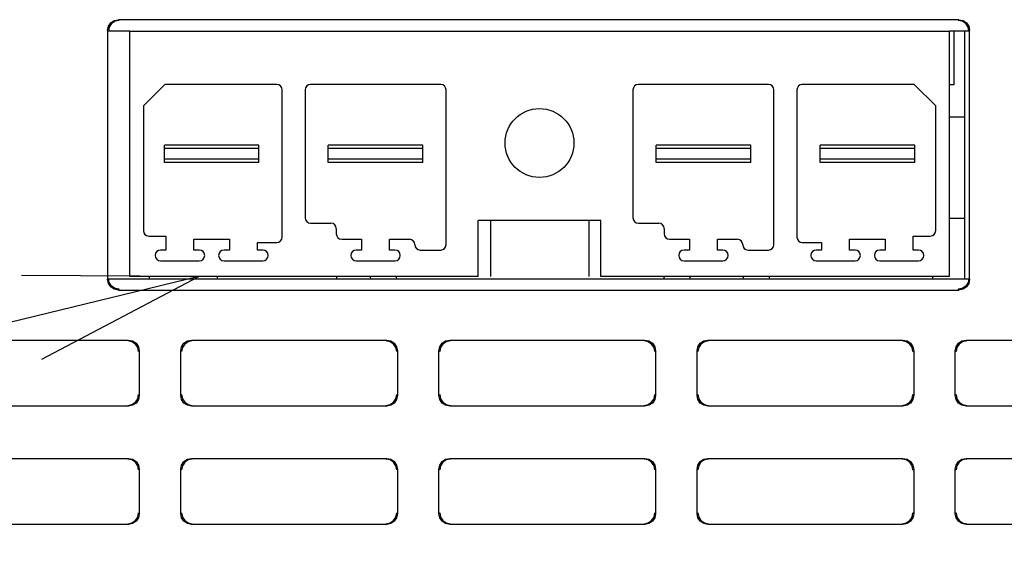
# Model space of a CAD drawing. Extents: x 0 to 1680, y 0 to 1188.
# Tile 41 of 53: x 1272 to 1318, y 1088 to 1113. Entities that reach past the tile are written whole.
import ezdxf

# ---------------------------------------------------------------- set-up
doc = ezdxf.new("R2010")
doc.units = 0
doc.header["$LTSCALE"] = 92.4
doc.layers.get('0').update_dxf_attribs({"linetype": 'CONTINUOUS'})
for name, color, linetype in [('02___PRT_ALL_AXES', 7, 'CONTINUOUS'), ('06__ASM_ALL_SURFS', 7, 'CONTINUOUS'), ('ALL_AXIS', 7, 'CONTINUOUS'), ('ALL_FEATURES', 7, 'CONTINUOUS'), ('ALL_NOTE', 7, 'CONTINUOUS')]:
    doc.layers.add(name, color=color, linetype=linetype)

msp = doc.modelspace()

# ---------------------------------------------------------------- linework, layer by layer
at = {"color": 7, "linetype": 'CONTINUOUS'}
for p, q in [((1277.386, 1101.524), (1277.386, 1112.924)), ((1315.486, 1101.524), (1315.486, 1112.924)), ((1315.696, 1112.924), (1315.696, 1110.424)), ((1316.196, 1112.924), (1316.196, 1101.414)), ((1279.021, 1110.449), (1278.021, 1109.449)), ((1284.221, 1110.449), (1279.021, 1110.449)), ((1291.841, 1110.449), (1285.791, 1110.449)), ((1307.081, 1110.449), (1301.031, 1110.449)), ((1313.851, 1110.449), (1308.651, 1110.449)), ((1314.851, 1109.449), (1313.851, 1110.449)), ((1315.696, 1110.424), (1315.486, 1110.424)), ((1284.471, 1103.349), (1284.471, 1110.199)), ((1285.541, 1110.199), (1285.541, 1104.249)), ((1292.091, 1102.999), (1292.091, 1110.199)), ((1300.781, 1110.199), (1300.781, 1104.249)), ((1307.331, 1102.999), (1307.331, 1110.199)), ((1308.401, 1110.199), (1308.401, 1103.349)), ((1278.021, 1109.449), (1278.021, 1103.649)), ((1314.851, 1103.649), (1314.851, 1109.449)), ((1316.196, 1108.924), (1315.486, 1108.924)), ((1278.996, 1106.824), (1278.996, 1107.624)), ((1283.396, 1107.624), (1278.996, 1107.624)), ((1283.396, 1106.824), (1283.396, 1107.624)), ((1286.616, 1106.824), (1286.616, 1107.624)), ((1291.016, 1107.624), (1286.616, 1107.624)), ((1291.016, 1106.824), (1291.016, 1107.624)), ((1301.856, 1106.824), (1301.856, 1107.624)), ((1306.256, 1107.624), (1301.856, 1107.624)), ((1306.256, 1106.824), (1306.256, 1107.624)), ((1309.476, 1106.824), (1309.476, 1107.624)), ((1313.876, 1107.624), (1309.476, 1107.624)), ((1313.876, 1106.824), (1313.876, 1107.624)), ((1283.396, 1107.474), (1278.996, 1107.474)), ((1291.016, 1107.474), (1286.616, 1107.474)), ((1306.256, 1107.474), (1301.856, 1107.474)), ((1313.876, 1107.474), (1309.476, 1107.474)), ((1283.396, 1106.974), (1278.996, 1106.974)), ((1283.396, 1106.824), (1278.996, 1106.824)), ((1291.016, 1106.974), (1286.616, 1106.974)), ((1291.016, 1106.824), (1286.616, 1106.824)), ((1306.256, 1106.974), (1301.856, 1106.974)), ((1306.256, 1106.824), (1301.856, 1106.824)), ((1313.876, 1106.974), (1309.476, 1106.974)), ((1313.876, 1106.824), (1309.476, 1106.824)), ((1285.791, 1103.999), (1286.741, 1103.999)), ((1293.586, 1101.524), (1293.586, 1104.124)), ((1299.286, 1104.124), (1293.586, 1104.124)), ((1299.286, 1101.524), (1299.286, 1104.124)), ((1301.031, 1103.999), (1301.981, 1103.999)), ((1286.991, 1103.749), (1286.991, 1103.499)), ((1302.231, 1103.749), (1302.231, 1103.499)), ((1278.271, 1103.399), (1279.071, 1103.399)), ((1279.071, 1103.399), (1279.071, 1102.749)), ((1280.371, 1102.749), (1280.371, 1103.249)), ((1280.371, 1103.249), (1282.021, 1103.249)), ((1282.021, 1103.249), (1282.021, 1102.749)), ((1283.321, 1102.749), (1283.321, 1103.099)), ((1283.321, 1103.099), (1284.221, 1103.099)), ((1287.241, 1103.249), (1288.166, 1103.249)), ((1288.166, 1103.249), (1288.166, 1102.749)), ((1289.466, 1102.749), (1289.466, 1103.249)), ((1289.466, 1103.249), (1290.391, 1103.249)), ((1302.481, 1103.249), (1303.406, 1103.249)), ((1303.406, 1103.249), (1303.406, 1102.749)), ((1304.706, 1102.749), (1304.706, 1103.249)), ((1304.706, 1103.249), (1305.631, 1103.249)), ((1308.651, 1103.099), (1309.551, 1103.099)), ((1309.551, 1103.099), (1309.551, 1102.749)), ((1310.851, 1102.749), (1310.851, 1103.249)), ((1310.851, 1103.249), (1312.501, 1103.249)), ((1312.501, 1103.249), (1312.501, 1102.749)), ((1313.801, 1102.749), (1313.801, 1103.399)), ((1313.801, 1103.399), (1314.601, 1103.399)), ((1279.071, 1102.749), (1278.821, 1102.749)), ((1280.621, 1102.749), (1280.371, 1102.749)), ((1282.021, 1102.749), (1281.771, 1102.749)), ((1283.571, 1102.749), (1283.321, 1102.749)), ((1288.166, 1102.749), (1287.916, 1102.749)), ((1289.716, 1102.749), (1289.466, 1102.749)), ((1290.891, 1102.749), (1291.841, 1102.749)), ((1303.406, 1102.749), (1303.156, 1102.749)), ((1304.956, 1102.749), (1304.706, 1102.749)), ((1306.131, 1102.749), (1307.081, 1102.749)), ((1309.551, 1102.749), (1309.301, 1102.749)), ((1311.101, 1102.749), (1310.851, 1102.749)), ((1312.501, 1102.749), (1312.251, 1102.749)), ((1314.051, 1102.749), (1313.801, 1102.749)), ((1278.821, 1102.249), (1280.621, 1102.249)), ((1281.771, 1102.249), (1283.571, 1102.249)), ((1287.916, 1102.249), (1289.716, 1102.249)), ((1303.156, 1102.249), (1304.956, 1102.249)), ((1309.301, 1102.249), (1311.101, 1102.249)), ((1312.251, 1102.249), (1314.051, 1102.249)), ((1293.586, 1101.524), (1277.386, 1101.524)), ((1278.296, 1101.524), (1278.296, 1101.414)), ((1286.996, 1101.524), (1286.996, 1101.414)), ((1315.486, 1101.524), (1299.286, 1101.524)), ((1314.696, 1101.524), (1314.696, 1101.414))]:
    msp.add_line(p, q, dxfattribs=at)
at = {"color": 9, "linetype": 'CONTINUOUS'}
for p, q in [((1294.15, 1104.124), (1294.15, 1101.524)), ((1298.722, 1104.124), (1298.722, 1101.524))]:
    msp.add_line(p, q, dxfattribs=at)
at = {"color": 7, "linetype": 'CONTINUOUS'}
for centre, radius, start, end in [((1284.221, 1110.199), 0.25, 0, 90), ((1285.791, 1110.199), 0.25, 90, 180), ((1291.841, 1110.199), 0.25, 0, 90), ((1301.031, 1110.199), 0.25, 90, 180), ((1307.081, 1110.199), 0.25, 0, 90), ((1308.651, 1110.199), 0.25, 90, 180), ((1285.791, 1104.249), 0.25, 180, 270), ((1286.741, 1103.749), 0.25, 0, 90), ((1301.031, 1104.249), 0.25, 180, 270), ((1301.981, 1103.749), 0.25, 0, 90), ((1278.271, 1103.649), 0.25, 180, 270), ((1287.241, 1103.499), 0.25, 180, 270), ((1302.481, 1103.499), 0.25, 180, 270), ((1314.601, 1103.649), 0.25, 270, 360), ((1284.221, 1103.349), 0.25, 270, 360), ((1290.391, 1102.999), 0.25, 0, 90), ((1305.631, 1102.999), 0.25, 0, 90), ((1308.651, 1103.349), 0.25, 180, 270), ((1278.821, 1102.499), 0.25, 90, 270), ((1280.621, 1102.499), 0.25, 270, 90), ((1281.771, 1102.499), 0.25, 90, 270), ((1283.571, 1102.499), 0.25, 270, 90), ((1287.916, 1102.499), 0.25, 90, 270), ((1289.716, 1102.499), 0.25, 270, 90), ((1290.891, 1102.999), 0.25, 180, 270), ((1291.841, 1102.999), 0.25, 270, 360), ((1303.156, 1102.499), 0.25, 90, 270), ((1304.956, 1102.499), 0.25, 270, 90), ((1306.131, 1102.999), 0.25, 180, 270), ((1307.081, 1102.999), 0.25, 270, 360), ((1309.301, 1102.499), 0.25, 90, 270), ((1311.101, 1102.499), 0.25, 270, 90), ((1312.251, 1102.499), 0.25, 90, 270), ((1314.051, 1102.499), 0.25, 270, 90), ((1296.006, 1102.424), 7.5, 186.9039, 187.7477), ((1296.006, 1102.424), 7.5, 352.2523, 353.1011), ((1299.686, 1102.424), 7.5, 352.2523, 353.1011)]:
    msp.add_arc(centre, radius, start, end, dxfattribs=at)
at = {"color": 9, "linetype": 'CONTINUOUS'}
for centre, start, end in [((1296.006, 1102.424), 188.2185, 189.2257), ((1296.006, 1102.424), 350.7743, 351.7815), ((1299.686, 1102.424), 350.7743, 351.7815)]:
    msp.add_arc(centre, 6.3, start, end, dxfattribs=at)
at = {"layer": '02___PRT_ALL_AXES', "color": 7, "linetype": 'CONTINUOUS'}
msp.add_line((1277.386, 1112.924), (1315.486, 1112.924), dxfattribs=at)
msp.add_circle((1296.436, 1107.724), 1.6, dxfattribs=at)
at = {"layer": '06__ASM_ALL_SURFS', "color": 7, "linetype": 'CONTINUOUS'}
msp.add_line((1276.396, 1101.414), (1316.396, 1101.414), dxfattribs=at)
at = {"layer": 'ALL_AXIS', "color": 7, "linetype": 'CONTINUOUS'}
for p, q in [((1277.386, 1112.924), (1276.396, 1112.924)), ((1316.396, 1112.924), (1315.486, 1112.924)), ((1315.486, 1104.224), (1316.196, 1104.224)), ((1281.446, 1101.524), (1281.446, 1101.414))]:
    msp.add_line(p, q, dxfattribs=at)
at = {"layer": 'ALL_FEATURES', "color": 9, "linetype": 'CONTINUOUS'}
for p, q in [((1276.861, 1113.459), (1276.896, 1113.424)), ((1315.931, 1113.459), (1315.896, 1113.424)), ((1276.361, 1112.959), (1276.396, 1112.924)), ((1316.431, 1112.959), (1316.396, 1112.924)), ((1276.361, 1101.389), (1276.396, 1101.424)), ((1316.431, 1101.389), (1316.396, 1101.424)), ((1276.861, 1100.889), (1276.896, 1100.924)), ((1315.931, 1100.889), (1315.896, 1100.924)), ((1277.296, 1098.524), (1277.331, 1098.559)), ((1280.296, 1098.524), (1280.261, 1098.559)), ((1289.296, 1098.524), (1289.331, 1098.559)), ((1292.296, 1098.524), (1292.261, 1098.559)), ((1301.296, 1098.524), (1301.331, 1098.559)), ((1304.296, 1098.524), (1304.261, 1098.559)), ((1313.296, 1098.524), (1313.331, 1098.559)), ((1316.296, 1098.524), (1316.261, 1098.559)), ((1277.796, 1098.024), (1277.831, 1098.059)), ((1279.796, 1098.024), (1279.761, 1098.059)), ((1289.796, 1098.024), (1289.831, 1098.059)), ((1291.796, 1098.024), (1291.761, 1098.059)), ((1301.796, 1098.024), (1301.831, 1098.059)), ((1303.796, 1098.024), (1303.761, 1098.059)), ((1313.796, 1098.024), (1313.831, 1098.059)), ((1315.796, 1098.024), (1315.761, 1098.059)), ((1277.796, 1096.024), (1277.831, 1095.989)), ((1279.796, 1096.024), (1279.761, 1095.989)), ((1289.796, 1096.024), (1289.831, 1095.989)), ((1291.796, 1096.024), (1291.761, 1095.989)), ((1301.796, 1096.024), (1301.831, 1095.989)), ((1303.796, 1096.024), (1303.761, 1095.989)), ((1313.796, 1096.024), (1313.831, 1095.989)), ((1315.796, 1096.024), (1315.761, 1095.989)), ((1277.296, 1095.524), (1277.331, 1095.489)), ((1280.296, 1095.524), (1280.261, 1095.489)), ((1289.296, 1095.524), (1289.331, 1095.489)), ((1292.296, 1095.524), (1292.261, 1095.489)), ((1301.296, 1095.524), (1301.331, 1095.489)), ((1304.296, 1095.524), (1304.261, 1095.489)), ((1313.296, 1095.524), (1313.331, 1095.489)), ((1316.296, 1095.524), (1316.261, 1095.489)), ((1277.296, 1093.024), (1277.331, 1093.059)), ((1280.296, 1093.024), (1280.261, 1093.059)), ((1289.296, 1093.024), (1289.331, 1093.059)), ((1292.296, 1093.024), (1292.261, 1093.059)), ((1301.296, 1093.024), (1301.331, 1093.059)), ((1304.296, 1093.024), (1304.261, 1093.059)), ((1313.296, 1093.024), (1313.331, 1093.059)), ((1316.296, 1093.024), (1316.261, 1093.059)), ((1277.796, 1092.524), (1277.831, 1092.559)), ((1279.796, 1092.524), (1279.761, 1092.559)), ((1289.796, 1092.524), (1289.831, 1092.559)), ((1291.796, 1092.524), (1291.761, 1092.559)), ((1301.796, 1092.524), (1301.831, 1092.559)), ((1303.796, 1092.524), (1303.761, 1092.559)), ((1313.796, 1092.524), (1313.831, 1092.559)), ((1315.796, 1092.524), (1315.761, 1092.559)), ((1277.796, 1090.524), (1277.831, 1090.489)), ((1279.796, 1090.524), (1279.761, 1090.489)), ((1289.796, 1090.524), (1289.831, 1090.489)), ((1291.796, 1090.524), (1291.761, 1090.489)), ((1301.796, 1090.524), (1301.831, 1090.489)), ((1303.796, 1090.524), (1303.761, 1090.489)), ((1313.796, 1090.524), (1313.831, 1090.489)), ((1315.796, 1090.524), (1315.761, 1090.489)), ((1277.296, 1090.024), (1277.331, 1089.989)), ((1280.296, 1090.024), (1280.261, 1089.989)), ((1289.296, 1090.024), (1289.331, 1089.989)), ((1292.296, 1090.024), (1292.261, 1089.989)), ((1301.296, 1090.024), (1301.331, 1089.989)), ((1304.296, 1090.024), (1304.261, 1089.989)), ((1313.296, 1090.024), (1313.331, 1089.989)), ((1316.296, 1090.024), (1316.261, 1089.989))]:
    msp.add_line(p, q, dxfattribs=at)
at = {"layer": 'ALL_FEATURES', "color": 7, "linetype": 'CONTINUOUS'}
for p, q in [((1315.931, 1113.459), (1276.861, 1113.459)), ((1276.361, 1112.959), (1276.361, 1101.389)), ((1316.431, 1101.389), (1316.431, 1112.959)), ((1276.861, 1100.889), (1315.931, 1100.889)), ((1268.261, 1098.559), (1277.331, 1098.559)), ((1280.261, 1098.559), (1289.331, 1098.559)), ((1292.261, 1098.559), (1301.331, 1098.559)), ((1304.261, 1098.559), (1313.331, 1098.559)), ((1316.261, 1098.559), (1322.731, 1098.559)), ((1277.831, 1098.059), (1277.831, 1095.989)), ((1279.761, 1095.989), (1279.761, 1098.059)), ((1289.831, 1098.059), (1289.831, 1095.989)), ((1291.761, 1095.989), (1291.761, 1098.059)), ((1301.831, 1098.059), (1301.831, 1095.989)), ((1303.761, 1095.989), (1303.761, 1098.059)), ((1313.831, 1098.059), (1313.831, 1095.989)), ((1315.761, 1095.989), (1315.761, 1098.059)), ((1277.331, 1095.489), (1268.261, 1095.489)), ((1289.331, 1095.489), (1280.261, 1095.489)), ((1301.331, 1095.489), (1292.261, 1095.489)), ((1313.331, 1095.489), (1304.261, 1095.489)), ((1322.731, 1095.489), (1316.261, 1095.489)), ((1268.261, 1093.059), (1277.331, 1093.059)), ((1280.261, 1093.059), (1289.331, 1093.059)), ((1292.261, 1093.059), (1301.331, 1093.059)), ((1304.261, 1093.059), (1313.331, 1093.059)), ((1316.261, 1093.059), (1325.331, 1093.059)), ((1277.831, 1092.559), (1277.831, 1090.489)), ((1279.761, 1090.489), (1279.761, 1092.559)), ((1289.831, 1092.559), (1289.831, 1090.489)), ((1291.761, 1090.489), (1291.761, 1092.559)), ((1301.831, 1092.559), (1301.831, 1090.489)), ((1303.761, 1090.489), (1303.761, 1092.559)), ((1313.831, 1092.559), (1313.831, 1090.489)), ((1315.761, 1090.489), (1315.761, 1092.559)), ((1277.331, 1089.989), (1268.261, 1089.989)), ((1289.331, 1089.989), (1280.261, 1089.989)), ((1301.331, 1089.989), (1292.261, 1089.989)), ((1313.331, 1089.989), (1304.261, 1089.989)), ((1325.331, 1089.989), (1316.261, 1089.989))]:
    msp.add_line(p, q, dxfattribs=at)
for points in [[(1276.361, 1112.959), (1276.399, 1113.15), (1276.507, 1113.312), (1276.67, 1113.421), (1276.861, 1113.459)], [(1276.896, 1113.424), (1276.704, 1113.386), (1276.542, 1113.277), (1276.434, 1113.115), (1276.396, 1112.924)], [(1316.396, 1112.924), (1316.358, 1113.115), (1316.249, 1113.277), (1316.087, 1113.386), (1315.896, 1113.424)], [(1315.931, 1113.459), (1316.122, 1113.421), (1316.284, 1113.312), (1316.393, 1113.15), (1316.431, 1112.959)], [(1276.861, 1100.889), (1276.67, 1100.927), (1276.507, 1101.035), (1276.399, 1101.198), (1276.361, 1101.389)], [(1276.896, 1100.924), (1276.705, 1100.962), (1276.542, 1101.07), (1276.434, 1101.233), (1276.396, 1101.424)], [(1316.396, 1101.424), (1316.358, 1101.233), (1316.249, 1101.07), (1316.087, 1100.962), (1315.896, 1100.924)], [(1316.431, 1101.389), (1316.393, 1101.198), (1316.284, 1101.035), (1316.122, 1100.927), (1315.931, 1100.889)], [(1277.796, 1098.024), (1277.758, 1098.215), (1277.649, 1098.377), (1277.487, 1098.486), (1277.296, 1098.524)], [(1277.331, 1098.559), (1277.522, 1098.521), (1277.684, 1098.412), (1277.793, 1098.25), (1277.831, 1098.059)], [(1279.761, 1098.059), (1279.799, 1098.25), (1279.907, 1098.412), (1280.07, 1098.521), (1280.261, 1098.559)], [(1280.296, 1098.524), (1280.104, 1098.486), (1279.942, 1098.377), (1279.834, 1098.215), (1279.796, 1098.024)], [(1289.796, 1098.024), (1289.758, 1098.215), (1289.649, 1098.377), (1289.487, 1098.486), (1289.296, 1098.524)], [(1289.331, 1098.559), (1289.522, 1098.521), (1289.684, 1098.412), (1289.793, 1098.25), (1289.831, 1098.059)], [(1291.761, 1098.059), (1291.799, 1098.25), (1291.907, 1098.412), (1292.07, 1098.521), (1292.261, 1098.559)], [(1292.296, 1098.524), (1292.104, 1098.486), (1291.942, 1098.377), (1291.834, 1098.215), (1291.796, 1098.024)], [(1301.796, 1098.024), (1301.758, 1098.215), (1301.649, 1098.377), (1301.487, 1098.486), (1301.296, 1098.524)], [(1301.331, 1098.559), (1301.522, 1098.521), (1301.684, 1098.412), (1301.793, 1098.25), (1301.831, 1098.059)], [(1303.761, 1098.059), (1303.799, 1098.25), (1303.907, 1098.412), (1304.07, 1098.521), (1304.261, 1098.559)], [(1304.296, 1098.524), (1304.104, 1098.486), (1303.942, 1098.377), (1303.834, 1098.215), (1303.796, 1098.024)], [(1313.796, 1098.024), (1313.758, 1098.215), (1313.649, 1098.377), (1313.487, 1098.486), (1313.296, 1098.524)], [(1313.331, 1098.559), (1313.522, 1098.521), (1313.684, 1098.412), (1313.793, 1098.25), (1313.831, 1098.059)], [(1315.761, 1098.059), (1315.799, 1098.25), (1315.907, 1098.412), (1316.07, 1098.521), (1316.261, 1098.559)], [(1316.296, 1098.524), (1316.104, 1098.486), (1315.942, 1098.377), (1315.834, 1098.215), (1315.796, 1098.024)], [(1277.296, 1095.524), (1277.487, 1095.562), (1277.649, 1095.67), (1277.758, 1095.832), (1277.796, 1096.024)], [(1277.831, 1095.989), (1277.793, 1095.798), (1277.684, 1095.635), (1277.522, 1095.527), (1277.331, 1095.489)], [(1280.261, 1095.489), (1280.07, 1095.527), (1279.907, 1095.635), (1279.799, 1095.798), (1279.761, 1095.989)], [(1279.796, 1096.024), (1279.834, 1095.832), (1279.942, 1095.67), (1280.104, 1095.562), (1280.296, 1095.524)], [(1289.296, 1095.524), (1289.487, 1095.562), (1289.649, 1095.67), (1289.758, 1095.832), (1289.796, 1096.024)], [(1289.831, 1095.989), (1289.793, 1095.798), (1289.684, 1095.635), (1289.522, 1095.527), (1289.331, 1095.489)], [(1292.261, 1095.489), (1292.07, 1095.527), (1291.907, 1095.635), (1291.799, 1095.798), (1291.761, 1095.989)], [(1291.796, 1096.024), (1291.834, 1095.832), (1291.942, 1095.67), (1292.104, 1095.562), (1292.296, 1095.524)], [(1301.296, 1095.524), (1301.487, 1095.562), (1301.649, 1095.67), (1301.758, 1095.832), (1301.796, 1096.024)], [(1301.831, 1095.989), (1301.793, 1095.798), (1301.684, 1095.635), (1301.522, 1095.527), (1301.331, 1095.489)], [(1304.261, 1095.489), (1304.07, 1095.527), (1303.907, 1095.635), (1303.799, 1095.798), (1303.761, 1095.989)], [(1303.796, 1096.024), (1303.834, 1095.832), (1303.942, 1095.67), (1304.104, 1095.562), (1304.296, 1095.524)], [(1313.296, 1095.524), (1313.487, 1095.562), (1313.649, 1095.67), (1313.758, 1095.832), (1313.796, 1096.024)], [(1313.831, 1095.989), (1313.793, 1095.798), (1313.684, 1095.635), (1313.522, 1095.527), (1313.331, 1095.489)], [(1316.261, 1095.489), (1316.07, 1095.527), (1315.907, 1095.635), (1315.799, 1095.798), (1315.761, 1095.989)], [(1315.796, 1096.024), (1315.834, 1095.832), (1315.942, 1095.67), (1316.104, 1095.562), (1316.296, 1095.524)], [(1277.796, 1092.524), (1277.758, 1092.715), (1277.649, 1092.877), (1277.487, 1092.986), (1277.296, 1093.024)], [(1277.331, 1093.059), (1277.522, 1093.021), (1277.684, 1092.912), (1277.793, 1092.75), (1277.831, 1092.559)], [(1279.761, 1092.559), (1279.799, 1092.75), (1279.907, 1092.912), (1280.07, 1093.021), (1280.261, 1093.059)], [(1280.296, 1093.024), (1280.104, 1092.986), (1279.942, 1092.877), (1279.834, 1092.715), (1279.796, 1092.524)], [(1289.796, 1092.524), (1289.758, 1092.715), (1289.649, 1092.877), (1289.487, 1092.986), (1289.296, 1093.024)], [(1289.331, 1093.059), (1289.522, 1093.021), (1289.684, 1092.912), (1289.793, 1092.75), (1289.831, 1092.559)], [(1291.761, 1092.559), (1291.799, 1092.75), (1291.907, 1092.912), (1292.07, 1093.021), (1292.261, 1093.059)], [(1292.296, 1093.024), (1292.104, 1092.986), (1291.942, 1092.877), (1291.834, 1092.715), (1291.796, 1092.524)], [(1301.796, 1092.524), (1301.758, 1092.715), (1301.649, 1092.877), (1301.487, 1092.986), (1301.296, 1093.024)], [(1301.331, 1093.059), (1301.522, 1093.021), (1301.684, 1092.912), (1301.793, 1092.75), (1301.831, 1092.559)], [(1303.761, 1092.559), (1303.799, 1092.75), (1303.907, 1092.912), (1304.07, 1093.021), (1304.261, 1093.059)], [(1304.296, 1093.024), (1304.104, 1092.986), (1303.942, 1092.877), (1303.834, 1092.715), (1303.796, 1092.524)], [(1313.796, 1092.524), (1313.758, 1092.715), (1313.649, 1092.877), (1313.487, 1092.986), (1313.296, 1093.024)], [(1313.331, 1093.059), (1313.522, 1093.021), (1313.684, 1092.912), (1313.793, 1092.75), (1313.831, 1092.559)], [(1315.761, 1092.559), (1315.799, 1092.75), (1315.907, 1092.912), (1316.07, 1093.021), (1316.261, 1093.059)], [(1316.296, 1093.024), (1316.104, 1092.986), (1315.942, 1092.877), (1315.834, 1092.715), (1315.796, 1092.524)], [(1277.296, 1090.024), (1277.487, 1090.062), (1277.649, 1090.17), (1277.758, 1090.332), (1277.796, 1090.524)], [(1277.831, 1090.489), (1277.793, 1090.298), (1277.684, 1090.135), (1277.522, 1090.027), (1277.331, 1089.989)], [(1280.261, 1089.989), (1280.07, 1090.027), (1279.907, 1090.135), (1279.799, 1090.298), (1279.761, 1090.489)], [(1279.796, 1090.524), (1279.834, 1090.332), (1279.942, 1090.17), (1280.104, 1090.062), (1280.296, 1090.024)], [(1289.296, 1090.024), (1289.487, 1090.062), (1289.649, 1090.17), (1289.758, 1090.332), (1289.796, 1090.524)], [(1289.831, 1090.489), (1289.793, 1090.298), (1289.684, 1090.135), (1289.522, 1090.027), (1289.331, 1089.989)], [(1292.261, 1089.989), (1292.07, 1090.027), (1291.907, 1090.135), (1291.799, 1090.298), (1291.761, 1090.489)], [(1291.796, 1090.524), (1291.834, 1090.332), (1291.942, 1090.17), (1292.104, 1090.062), (1292.296, 1090.024)], [(1301.296, 1090.024), (1301.487, 1090.062), (1301.649, 1090.17), (1301.758, 1090.332), (1301.796, 1090.524)], [(1301.831, 1090.489), (1301.793, 1090.298), (1301.684, 1090.135), (1301.522, 1090.027), (1301.331, 1089.989)], [(1304.261, 1089.989), (1304.07, 1090.027), (1303.907, 1090.135), (1303.799, 1090.298), (1303.761, 1090.489)], [(1303.796, 1090.524), (1303.834, 1090.332), (1303.942, 1090.17), (1304.104, 1090.062), (1304.296, 1090.024)], [(1313.296, 1090.024), (1313.487, 1090.062), (1313.649, 1090.17), (1313.758, 1090.332), (1313.796, 1090.524)], [(1313.831, 1090.489), (1313.793, 1090.298), (1313.684, 1090.135), (1313.522, 1090.027), (1313.331, 1089.989)], [(1316.261, 1089.989), (1316.07, 1090.027), (1315.907, 1090.135), (1315.799, 1090.298), (1315.761, 1090.489)], [(1315.796, 1090.524), (1315.834, 1090.332), (1315.942, 1090.17), (1316.104, 1090.062), (1316.296, 1090.024)]]:
    msp.add_lwpolyline(points, dxfattribs=at)
at = {"layer": 'ALL_NOTE', "color": 2, "linetype": 'CONTINUOUS'}
msp.add_line((1280.595, 1101.524), (1182.233, 1077.479), dxfattribs=at)
msp.add_lwpolyline([(1273.299, 1097.681), (1280.595, 1101.524), (1272.349, 1101.567)], dxfattribs=at)

doc.saveas('drawing.dxf')
